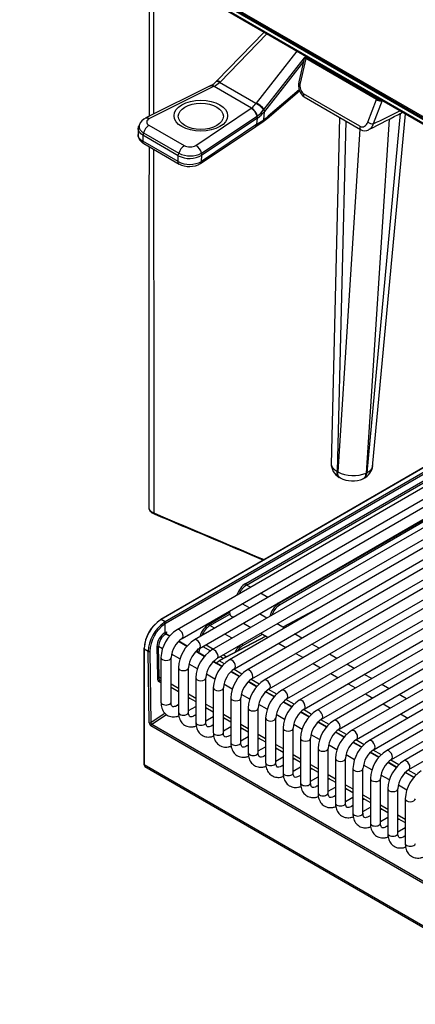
# Model space of a CAD drawing. Header units: millimetres. Extents: x 0 to 592, y 0 to 418.
# Tile 27 of 44: x 415 to 434, y 123 to 171. Entities that reach past the tile are written whole.
import ezdxf

# ---------------------------------------------------------------- set-up
doc = ezdxf.new("R2010")
doc.units = ezdxf.units.MM
doc.layers.add('140.967_BW4NEO_C', color=7, linetype='Continuous')
doc.layers.add('Standard', color=7, linetype='Continuous')

# ---------------------------------------------------------------- blocks, each defined once
blk = doc.blocks.new('SE3')
at = {"layer": '140.967_BW4NEO_C', "color": 7, "linetype": 'Continuous'}
for p, q in [((414.606, 178.085), (451.891, 156.559)), ((451.922, 156.661), (414.638, 178.187)), ((414.705, 178.096), (451.99, 156.569)), ((451.862, 156.374), (414.593, 177.89)), ((414.644, 177.832), (451.876, 156.336)), ((426.714, 170.863), (424.363, 168.45)), ((426.854, 170.783), (424.525, 168.392)), ((426.326, 167.352), (428.346, 169.921)), ((432.529, 167.459), (428.739, 169.647)), ((428.772, 169.675), (428.76, 169.666)), ((428.769, 169.673), (428.772, 169.676)), ((426.706, 167.049), (428.707, 169.593)), ((428.663, 169.402), (426.724, 166.936)), ((428.713, 169.62), (428.432, 168.395)), ((428.776, 169.553), (428.497, 168.34)), ((432.492, 167.455), (428.722, 169.632)), ((432.287, 167.526), (428.776, 169.553)), ((424.032, 168.198), (420.848, 166.612)), ((424.228, 168.176), (424.21, 168.167)), ((426.086, 167.103), (424.228, 168.176)), ((424.363, 168.45), (424.342, 168.428)), ((424.525, 168.392), (424.503, 168.369)), ((426.306, 167.328), (424.503, 168.369)), ((424.21, 168.167), (421.026, 166.581)), ((426.863, 166.582), (428.47, 167.952)), ((428.451, 168.002), (426.92, 166.696)), ((431.461, 166.204), (428.67, 167.815)), ((426.306, 167.328), (426.326, 167.352)), ((428.7, 167.653), (431.491, 166.042)), ((431.854, 166.402), (432.287, 167.526)), ((432.558, 167.473), (432.112, 166.315)), ((432.558, 167.473), (432.573, 167.481)), ((423.322, 165.254), (426.07, 167.093)), ((426.07, 167.093), (426.086, 167.103)), ((426.363, 166.703), (426.377, 166.713)), ((426.689, 167.025), (426.706, 167.049)), ((426.693, 166.528), (426.724, 166.936)), ((426.724, 166.936), (426.706, 167.049)), ((433.459, 166.842), (431.803, 149.048)), ((432.089, 149.346), (433.716, 166.821)), ((420.533, 166.291), (420.491, 166.183)), ((421.004, 166.254), (422.756, 165.242)), ((426.356, 166.3), (423.607, 164.462)), ((423.614, 164.865), (426.363, 166.703)), ((426.379, 166.607), (423.63, 164.768)), ((426.306, 166.195), (426.643, 166.422)), ((426.356, 166.3), (426.379, 166.607)), ((426.356, 166.3), (426.693, 166.528)), ((426.379, 166.607), (426.363, 166.703)), ((426.636, 166.417), (426.713, 166.47)), ((426.761, 166.574), (426.693, 166.528)), ((426.712, 166.475), (426.891, 166.614)), ((426.92, 166.696), (426.761, 166.574)), ((430.456, 166.64), (430.034, 149.461)), ((430.755, 166.467), (430.328, 149.114)), ((432.907, 166.554), (431.774, 149.033)), ((420.472, 166.091), (420.46, 165.78)), ((420.705, 165.755), (420.692, 165.464)), ((420.737, 165.879), (420.705, 165.755)), ((422.457, 164.743), (420.705, 165.755)), ((420.737, 165.879), (422.489, 164.867)), ((423.559, 164.358), (426.308, 166.196)), ((431.459, 166.06), (430.362, 149.094)), ((422.444, 164.452), (420.692, 165.464)), ((420.742, 165.343), (422.494, 164.331)), ((422.457, 164.743), (422.489, 164.867)), ((423.607, 164.462), (423.63, 164.768)), ((423.63, 164.768), (423.614, 164.865)), ((422.444, 164.452), (422.457, 164.743)), ((437.661, 151.074), (421.584, 141.791)), ((437.681, 151.065), (421.614, 141.788)), ((437.906, 150.965), (421.813, 141.674)), ((438.002, 150.923), (421.855, 141.601)), ((438.623, 150.648), (422.394, 141.278)), ((422.644, 140.845), (439.19, 150.398)), ((439.603, 150.215), (423.259, 140.779)), ((425.799, 143.56), (437.316, 150.21)), ((425.841, 143.488), (437.359, 150.137)), ((423.509, 140.346), (440.17, 149.965)), ((440.583, 149.782), (424.124, 140.279)), ((427.432, 142.569), (439.783, 149.7)), ((424.374, 139.846), (441.149, 149.531)), ((441.563, 149.349), (424.989, 139.78)), ((439.826, 149.628), (427.474, 142.497)), ((425.239, 139.347), (442.129, 149.098)), ((442.542, 148.916), (425.854, 139.281)), ((430.362, 149.094), (430.328, 149.114)), ((430.447, 148.816), (430.49, 148.791)), ((431.608, 148.748), (431.646, 148.767)), ((431.803, 149.048), (431.774, 149.033)), ((426.104, 138.848), (443.109, 148.665)), ((443.522, 148.482), (426.719, 138.781)), ((426.969, 138.348), (444.089, 148.232)), ((444.502, 148.049), (427.584, 138.282)), ((427.834, 137.849), (445.068, 147.799)), ((445.482, 147.616), (428.449, 137.782)), ((428.699, 137.349), (446.048, 147.366)), ((446.461, 147.183), (429.314, 137.283)), ((429.564, 136.85), (447.028, 146.933)), ((447.441, 146.75), (430.179, 136.784)), ((430.429, 136.351), (448.008, 146.499)), ((448.421, 146.317), (431.044, 136.284)), ((431.294, 135.851), (448.987, 146.066)), ((449.401, 145.883), (431.909, 135.785)), ((432.159, 135.352), (449.967, 145.633)), ((450.38, 145.45), (432.774, 135.285)), ((433.024, 134.852), (450.947, 145.2)), ((451.36, 145.017), (433.639, 134.786)), ((433.889, 134.353), (451.926, 144.767)), ((426.031, 143.378), (425.841, 143.488)), ((426.896, 142.879), (426.531, 143.089)), ((425.988, 142.354), (425.623, 142.565)), ((427.432, 142.569), (427.396, 142.59)), ((429.624, 142.456), (427.634, 141.404)), ((423.984, 141.559), (424.994, 142.143)), ((424.026, 141.487), (425.006, 142.053)), ((425.077, 141.956), (425.188, 141.892)), ((426.853, 141.855), (426.488, 142.066)), ((429.381, 142.316), (427.644, 141.398)), ((421.813, 141.674), (421.614, 141.788)), ((421.785, 141.557), (421.791, 141.13)), ((424.256, 141.354), (424.026, 141.487)), ((425.688, 141.604), (426.053, 141.393)), ((427.718, 141.355), (427.353, 141.566)), ((421.791, 141.13), (421.876, 141.179)), ((421.833, 141.057), (421.835, 141.058)), ((422.017, 140.952), (421.834, 141.058)), ((421.837, 141.058), (421.835, 141.058)), ((422.018, 140.953), (421.837, 141.058)), ((422.031, 140.966), (421.867, 141.061)), ((421.88, 141.053), (421.876, 141.179)), ((426.798, 140.963), (424.468, 139.732)), ((426.809, 140.957), (424.487, 139.73)), ((425.121, 140.855), (424.756, 141.065)), ((425.659, 140.496), (426.633, 141.058)), ((426.553, 141.104), (426.918, 140.894)), ((428.583, 140.856), (428.218, 141.067)), ((421.396, 140.445), (421.419, 138.941)), ((421.674, 140.333), (421.48, 140.445)), ((421.503, 138.941), (421.48, 140.445)), ((422.882, 140.452), (422.461, 140.695)), ((422.883, 140.453), (422.463, 140.696)), ((422.896, 140.466), (422.477, 140.708)), ((423.678, 140.443), (424.05, 140.229)), ((423.831, 140.531), (424.196, 140.321)), ((427.418, 140.605), (427.783, 140.394)), ((429.448, 140.357), (429.083, 140.567)), ((420.748, 140.343), (420.748, 134.614)), ((420.766, 140.319), (420.766, 134.59)), ((420.966, 140.203), (420.766, 140.319)), ((421.019, 136.675), (420.966, 140.203)), ((421.05, 140.204), (421.103, 136.676)), ((422.539, 139.834), (422.123, 140.074)), ((423.747, 139.953), (423.326, 140.196)), ((423.748, 139.954), (423.328, 140.197)), ((423.761, 139.967), (423.342, 140.209)), ((424.543, 139.944), (424.699, 139.854)), ((424.696, 140.032), (424.858, 139.938)), ((428.283, 140.105), (428.648, 139.895)), ((430.313, 139.857), (429.948, 140.068)), ((421.598, 139.898), (421.598, 137.694)), ((422.098, 137.694), (422.098, 139.898)), ((423.404, 139.335), (422.988, 139.575)), ((424.612, 139.453), (424.191, 139.696)), ((424.613, 139.455), (424.193, 139.697)), ((424.626, 139.467), (424.207, 139.71)), ((424.743, 139.582), (424.487, 139.73)), ((429.148, 139.606), (429.513, 139.395)), ((431.178, 139.358), (430.813, 139.569)), ((421.503, 138.941), (421.598, 138.887)), ((422.463, 139.399), (422.463, 137.194)), ((422.963, 137.194), (422.963, 139.399)), ((424.269, 138.835), (423.853, 139.075)), ((425.477, 138.954), (425.056, 139.197)), ((425.478, 138.955), (425.058, 139.198)), ((425.491, 138.968), (425.072, 139.21)), ((425.608, 139.083), (425.219, 139.307)), ((430.013, 139.107), (430.378, 138.896)), ((432.043, 138.858), (431.678, 139.069)), ((422.098, 138.598), (422.463, 138.387)), ((423.328, 138.899), (423.328, 136.695)), ((423.828, 136.695), (423.828, 138.899)), ((425.134, 138.336), (424.718, 138.576)), ((426.342, 138.455), (425.921, 138.697)), ((426.343, 138.456), (425.923, 138.699)), ((426.356, 138.469), (425.937, 138.711)), ((426.473, 138.583), (426.065, 138.818)), ((430.878, 138.607), (431.243, 138.397)), ((432.908, 138.359), (432.543, 138.57)), ((422.098, 138.429), (422.463, 138.218)), ((422.963, 138.098), (423.328, 137.888)), ((424.193, 138.4), (424.193, 136.195)), ((424.693, 136.195), (424.693, 138.4)), ((425.999, 137.836), (425.583, 138.076)), ((427.207, 137.955), (426.786, 138.198)), ((427.208, 137.956), (426.788, 138.199)), ((427.221, 137.969), (426.802, 138.211)), ((427.338, 138.084), (426.93, 138.319)), ((431.743, 138.108), (432.108, 137.897)), ((433.773, 137.86), (433.408, 138.07)), ((422.463, 137.571), (422.373, 137.512)), ((422.463, 137.562), (422.394, 137.522)), ((422.963, 137.929), (423.328, 137.719)), ((422.986, 137.916), (422.963, 137.901)), ((423.031, 137.89), (422.963, 137.85)), ((422.963, 137.273), (423.328, 137.484)), ((423.828, 137.599), (424.193, 137.388)), ((425.058, 137.901), (425.058, 135.696)), ((425.558, 135.696), (425.558, 137.901)), ((426.864, 137.337), (426.448, 137.577)), ((428.072, 137.456), (427.651, 137.699)), ((428.073, 137.457), (427.653, 137.7)), ((428.086, 137.47), (427.667, 137.712)), ((428.203, 137.584), (427.795, 137.82)), ((432.608, 137.608), (432.973, 137.398)), ((421.808, 137.14), (421.103, 136.676)), ((421.142, 136.601), (421.869, 137.08)), ((423.328, 137.062), (423.259, 137.023)), ((423.828, 137.43), (424.193, 137.219)), ((423.896, 137.391), (423.828, 137.351)), ((423.828, 136.774), (424.193, 136.984)), ((424.693, 137.1), (425.058, 136.889)), ((425.923, 137.401), (425.923, 135.197)), ((426.423, 135.197), (426.423, 137.401)), ((427.729, 136.838), (427.313, 137.077)), ((428.937, 136.956), (428.516, 137.199)), ((428.938, 136.958), (428.518, 137.2)), ((428.951, 136.97), (428.532, 137.213)), ((429.068, 137.085), (428.66, 137.32)), ((433.473, 137.109), (433.838, 136.898)), ((421.103, 136.53), (485.389, 99.414)), ((421.142, 136.601), (485.428, 99.485)), ((424.193, 136.563), (424.124, 136.524)), ((424.693, 136.931), (425.058, 136.72)), ((424.761, 136.891), (424.693, 136.852)), ((425.558, 136.6), (425.923, 136.39)), ((426.788, 136.902), (426.788, 134.697)), ((427.288, 134.697), (427.288, 136.902)), ((428.594, 136.338), (428.178, 136.578)), ((429.802, 136.457), (429.381, 136.7)), ((429.803, 136.458), (429.383, 136.701)), ((429.816, 136.471), (429.397, 136.713)), ((429.933, 136.586), (429.525, 136.821)), ((424.693, 136.274), (425.058, 136.485)), ((425.058, 136.064), (424.989, 136.024)), ((425.558, 136.431), (425.923, 136.22)), ((425.626, 136.392), (425.558, 136.352)), ((426.423, 136.101), (426.788, 135.89)), ((427.653, 136.402), (427.653, 134.198)), ((428.153, 134.198), (428.153, 136.402)), ((429.459, 135.839), (429.043, 136.079)), ((430.667, 135.958), (430.246, 136.2)), ((430.668, 135.959), (430.248, 136.201)), ((430.681, 135.971), (430.262, 136.214)), ((430.798, 136.086), (430.39, 136.321)), ((425.558, 135.775), (425.923, 135.986)), ((425.923, 135.564), (425.854, 135.525)), ((426.423, 135.932), (426.788, 135.721)), ((426.491, 135.892), (426.423, 135.853)), ((427.288, 135.601), (427.653, 135.391)), ((428.518, 135.903), (428.518, 133.698)), ((429.018, 133.698), (429.018, 135.903)), ((430.324, 135.339), (429.908, 135.579)), ((431.532, 135.458), (431.111, 135.701)), ((431.533, 135.459), (431.113, 135.702)), ((431.546, 135.472), (431.127, 135.714)), ((431.663, 135.587), (431.255, 135.822)), ((426.423, 135.275), (426.788, 135.486)), ((426.788, 135.065), (426.719, 135.025)), ((427.288, 135.432), (427.653, 135.222)), ((427.356, 135.393), (427.288, 135.353)), ((428.153, 135.102), (428.518, 134.891)), ((429.383, 135.404), (429.383, 133.199)), ((429.883, 133.199), (429.883, 135.404)), ((431.189, 134.84), (430.773, 135.08)), ((432.397, 134.959), (431.976, 135.202)), ((432.398, 134.96), (431.978, 135.203)), ((432.411, 134.973), (431.991, 135.215)), ((432.528, 135.087), (432.12, 135.323)), ((485.706, 97.096), (420.766, 134.59)), ((427.288, 134.776), (427.653, 134.987)), ((427.653, 134.565), (427.584, 134.526)), ((428.153, 134.933), (428.518, 134.722)), ((428.221, 134.893), (428.153, 134.854)), ((429.018, 134.603), (429.383, 134.392)), ((430.248, 134.904), (430.248, 132.7)), ((430.748, 132.7), (430.748, 134.904)), ((432.054, 134.341), (431.638, 134.58)), ((433.262, 134.459), (432.841, 134.702)), ((433.263, 134.46), (432.843, 134.703)), ((433.276, 134.473), (432.856, 134.716)), ((433.393, 134.588), (432.985, 134.823)), ((420.805, 134.499), (485.748, 97.005)), ((428.153, 134.277), (428.518, 134.487)), ((428.518, 134.066), (428.449, 134.027)), ((429.018, 134.434), (429.383, 134.223)), ((429.086, 134.394), (429.018, 134.355)), ((429.883, 134.103), (430.248, 133.893)), ((431.113, 134.405), (431.113, 132.2)), ((431.613, 132.2), (431.613, 134.405)), ((432.919, 133.841), (432.503, 134.081)), ((434.127, 133.96), (433.706, 134.203)), ((434.128, 133.961), (433.708, 134.204)), ((434.141, 133.974), (433.721, 134.216)), ((434.258, 134.089), (433.85, 134.324)), ((429.018, 133.777), (429.383, 133.988)), ((429.383, 133.567), (429.314, 133.527)), ((429.883, 133.934), (430.248, 133.723)), ((429.951, 133.895), (429.883, 133.855)), ((430.748, 133.604), (431.113, 133.393)), ((431.978, 133.905), (431.978, 131.701)), ((432.478, 131.701), (432.478, 133.905)), ((433.784, 133.342), (433.368, 133.582)), ((429.883, 133.278), (430.248, 133.489)), ((430.748, 133.435), (431.113, 133.224)), ((430.816, 133.395), (430.748, 133.356)), ((431.613, 133.104), (431.978, 132.894)), ((432.843, 133.406), (432.843, 131.201)), ((433.343, 131.201), (433.343, 133.406)), ((430.248, 133.067), (430.179, 133.028)), ((430.748, 132.778), (431.113, 132.989)), ((431.613, 132.935), (431.978, 132.725)), ((431.681, 132.896), (431.613, 132.856)), ((432.478, 132.605), (432.843, 132.394)), ((433.708, 132.907), (433.708, 130.702)), ((431.113, 132.568), (431.044, 132.528)), ((431.613, 132.279), (431.978, 132.49)), ((432.478, 132.436), (432.843, 132.225)), ((432.546, 132.396), (432.478, 132.357)), ((433.343, 132.106), (433.708, 131.895)), ((431.978, 132.068), (431.909, 132.029)), ((432.478, 131.78), (432.843, 131.99)), ((433.343, 131.937), (433.708, 131.726)), ((433.411, 131.897), (433.343, 131.858)), ((432.843, 131.569), (432.774, 131.53)), ((433.343, 131.28), (433.708, 131.491)), ((433.708, 131.07), (433.639, 131.03))]:
    blk.add_line(p, q, dxfattribs=at)
for centre, radius, start, end in [((428.655, 169.725), 0.115, 305.5307, 317.1537), ((423.523, 169.221), 1.143, 297.8156, 316.4679), ((423.773, 169.115), 1.043, 295.8526, 314.4116), ((429.118, 168.223), 0.707, 165.9279, 233.8286), ((425.487, 167.911), 1.006, 306.5045, 324.5329), ((425.774, 166.263), 1.19, 39.8133, 63.4525), ((425.788, 166.29), 1.191, 39.5613, 63.1356), ((432.503, 167.522), 0.0679, 260.8833, 292.3552), ((425.777, 166.568), 0.601, 13.0277, 60.841), ((425.79, 166.578), 0.602, 12.908, 60.6275), ((425.658, 167.741), 1.255, 304.9414, 325.1969), ((425.491, 167.882), 1.554, 304.8361, 322.4995), ((257.997, 505.922), 381.797, 297.09763, 297.3796), ((307.47, 421.674), 284.154, 296.01712, 296.3172), ((421.123, 166.031), 0.643, 113.9437, 160.2846), ((421.35, 165.724), 0.632, 123.1312, 165.816), ((420.978, 165.803), 0.517, 179.2937, 243.3348), ((431.707, 166.416), 0.432, 240.1272, 297.7306), ((423.029, 164.729), 0.601, 13.0316, 60.8375), ((423.02, 165.83), 1.224, 242.6116, 299.886), ((423.102, 164.712), 0.632, 123.1312, 165.816), ((423.054, 165.975), 1.244, 242.9587, 296.7615), ((423.016, 165.578), 1.263, 243.0893, 297.9249), ((423.002, 165.329), 1.119, 242.59, 300.0982), ((430.837, 149.516), 0.802, 179.4383, 240.2604), ((431.309, 149.481), 0.79, 294.7258, 354.2301), ((431.132, 150.547), 1.644, 242.0695, 292.9828), ((431.095, 149.966), 1.321, 242.2297, 293.631), ((426.407, 142.633), 1.025, 123.5058, 155.5973), ((428.001, 141.711), 1.03, 123.5434, 167.3795), ((427.98, 141.724), 0.923, 123.1842, 162.8063), ((422.619, 140.228), 1.856, 122.7929, 177.206), ((422.541, 140.274), 1.777, 123.0271, 176.9718), ((422.82, 140.118), 1.856, 125.6101, 177.377), ((422.788, 140.135), 1.74, 125.2222, 177.7529), ((421.682, 141.54), 0.104, 9.1368, 56.814), ((424.592, 140.632), 1.025, 123.5058, 159.284), ((422.235, 140.418), 0.755, 122.1076, 177.9093), ((423.322, 139.823), 1.726, 122.5028, 177.4972), ((421.886, 141.137), 0.0948, 183.8325, 236.4783), ((423.328, 139.82), 1.232, 123.6632, 176.3368), ((424.187, 139.323), 1.726, 122.5028, 177.4972), ((426.186, 139.71), 1.03, 123.5434, 154.9193), ((426.165, 139.723), 0.923, 123.1842, 147.2547), ((424.193, 139.32), 1.232, 123.6632, 176.3368), ((425.052, 138.824), 1.726, 122.5028, 177.4972), ((422.816, 140.535), 0.668, 328.3447, 344.6327), ((422.805, 140.542), 0.764, 328.4663, 346.9038), ((425.058, 138.821), 1.232, 123.6632, 176.3368), ((425.917, 138.325), 1.726, 122.5028, 177.4972), ((425.234, 138.514), 1.427, 121.5809, 128.4631), ((425.167, 138.554), 1.359, 121.3954, 127.1046), ((425.923, 138.321), 1.232, 123.6632, 176.3368), ((426.782, 137.825), 1.726, 122.5028, 177.4972), ((426.788, 137.822), 1.232, 123.6632, 176.3368), ((427.647, 137.326), 1.726, 122.5028, 177.4972), ((427.652, 137.322), 1.232, 123.6632, 176.3368), ((428.512, 136.826), 1.726, 122.5028, 177.4972), ((428.517, 136.823), 1.232, 123.6632, 176.3368), ((429.377, 136.327), 1.726, 122.5028, 177.4972), ((429.382, 136.324), 1.232, 123.6632, 176.3368), ((430.242, 135.828), 1.726, 122.5028, 177.4972), ((421.191, 136.674), 0.0886, 179.3368, 236.2444), ((430.247, 135.824), 1.232, 123.6632, 176.3368), ((431.107, 135.328), 1.726, 122.5028, 177.4972), ((431.112, 135.325), 1.232, 123.6632, 176.3368), ((431.972, 134.829), 1.726, 122.5028, 177.4972), ((431.977, 134.825), 1.232, 123.6632, 176.3368), ((432.837, 134.329), 1.726, 122.5028, 177.4972), ((432.842, 134.326), 1.232, 123.6632, 176.3368), ((433.702, 133.83), 1.726, 122.5028, 177.4972), ((433.707, 133.827), 1.232, 123.6632, 176.3368), ((434.567, 133.331), 1.726, 122.5028, 177.4972), ((434.572, 133.327), 1.232, 123.6632, 176.3368), ((435.432, 132.831), 1.726, 122.5028, 177.4972)]:
    blk.add_arc(centre, radius, start, end, dxfattribs=at)
for centre, major_axis, ratio, start_param, end_param in [((428.912, 169.591), (-0.207, -0.035), 0.624801, -0.86178, -0.699636), ((428.904, 169.559), (0.191, -0.062), 0.283738, 2.921276, 4.066456), ((428.8, 167.826), (0.1, 0.173), 0.57735, 1.953023, 3.141593), ((432.416, 167.532), (-0.191, 0.062), 0.284958, 0.927826, 2.073011), ((432.427, 167.561), (0.216, 0.032), 0.575764, -1.16636, -1.004216), ((421.278, 166.412), (0.386, 0), 0.577457, 2.281581, 3.925879), ((426.174, 166.395), (-0.133, 0.199), 0.618073, 3.141593, 3.864742), ((431.984, 166.413), (0.187, -0.072), 0.352679, 4.085057, 5.592784), ((431.591, 166.215), (0.1, 0.173), 0.57735, 1.953023, 3.147753), ((423.029, 165.4), (-0.386, 0), 0.577457, 0.786544, 2.429552), ((421.299, 147.104), (0.0389, 0.0921), 0.476097, 2.289108, 3.142508), ((425.808, 142.967), (-0.35, -0.629), 0.587337, 3.917954, 4.998499), ((425.841, 143.537), (0.03, -0.052), 0.57735, 3.944444, 5.497787), ((427.432, 142.52), (-0.03, 0.052), 0.57735, 3.944444, 5.497787), ((425.277, 142.303), (-0.2, -0.346), 0.57735, 5.305488, 6.283185), ((421.614, 141.739), (0.03, -0.052), 0.57735, 3.141593, 3.926973), ((421.614, 141.739), (0.03, -0.052), 0.57735, 2.356194, 3.141593), ((421.827, 140.686), (0.585, 1.048), 0.586842, 0.776828, 0.864199), ((421.87, 140.662), (0.555, 0.996), 0.587337, 0.776362, 0.864192), ((421.813, 141.625), (0.03, -0.052), 0.57735, 0.802851, 2.356194), ((423.993, 140.966), (-0.35, -0.629), 0.587337, 3.917954, 5.083623), ((424.026, 141.536), (0.03, -0.052), 0.57735, 3.944444, 5.497787), ((421.799, 140.669), (0.28, 0.485), 0.597507, 0.787269, 2.356196), ((422.519, 141.062), (-0.125, 0.217), 0.57735, 3.157884, 6.283185), ((421.438, 140.421), (0.06, 0.0009), 0.567186, 0.776823, 2.330166), ((423.384, 140.562), (-0.125, 0.217), 0.57735, 3.157884, 6.283185), ((425.617, 140.519), (-0.03, 0.052), 0.57735, 3.944444, 5.408968), ((420.808, 140.343), (0.06, 0), 0.57736, 2.356203, 3.141593), ((420.808, 140.343), (0.06, 0), 0.57736, 3.141593, 3.927), ((421.008, 140.228), (0.06, 0.0009), 0.567186, 3.918415, 5.471758), ((424.249, 140.063), (-0.125, 0.217), 0.57735, 3.157884, 6.283185), ((421.848, 139.898), (-0.25, 0), 0.57735, 0, 3.130703), ((424.486, 139.698), (0.0178, -0.0336), 0.599406, 3.141593, 3.931583), ((424.486, 139.698), (0.0178, -0.0336), 0.599406, 2.378325, 3.141593), ((425.114, 139.564), (-0.125, 0.217), 0.57735, 3.157884, 6.283185), ((421.46, 138.917), (0.06, 0.0009), 0.567186, 0.776823, 2.330166), ((421.821, 139.166), (0.28, 0.485), 0.597507, 2.356196, 3.321066), ((422.713, 139.399), (-0.25, 0), 0.57735, 0, 3.130703), ((425.979, 139.064), (-0.125, 0.217), 0.57735, 3.157884, 6.283185), ((423.578, 138.899), (-0.25, 0), 0.57735, 0, 3.130703), ((426.844, 138.565), (-0.125, 0.217), 0.57735, 3.157884, 6.283185), ((424.443, 138.4), (-0.25, 0), 0.57735, 0, 3.130703), ((427.709, 138.065), (-0.125, 0.217), 0.57735, 3.157884, 6.283185), ((421.848, 137.694), (-0.25, 0), 0.57735, 0, 3.141593), ((422.519, 137.306), (0.125, -0.217), 0.57735, 2.683046, 3.133528), ((425.308, 137.901), (-0.25, 0), 0.57735, 0, 3.130703), ((428.574, 137.566), (-0.125, 0.217), 0.57735, 3.157884, 6.283185), ((422.713, 137.194), (-0.25, 0), 0.57735, 0, 3.141593), ((423.384, 136.806), (0.125, -0.217), 0.57735, 2.683046, 3.133528), ((426.173, 137.401), (-0.25, 0), 0.57735, 0, 3.130703), ((429.439, 137.067), (-0.125, 0.217), 0.57735, 3.157884, 6.283185), ((421.061, 136.7), (0.06, 0.0009), 0.567186, 3.918415, 5.471758), ((421.103, 136.628), (-0.06, 0.104), 0.578144, 0.807305, 2.359196), ((421.146, 136.554), (-0.03, -0.052), 0.57735, 4.014257, 5.497787), ((423.578, 136.695), (-0.25, 0), 0.57735, 0, 3.141593), ((424.249, 136.307), (0.125, -0.217), 0.57735, 2.683046, 3.133528), ((427.038, 136.902), (-0.25, 0), 0.57735, 0, 3.130703), ((430.304, 136.567), (-0.125, 0.217), 0.57735, 3.157884, 6.283185), ((424.443, 136.195), (-0.25, 0), 0.57735, 0, 3.141593), ((425.114, 135.808), (0.125, -0.217), 0.57735, 2.683046, 3.133528), ((427.903, 136.402), (-0.25, 0), 0.57735, 0, 3.130703), ((431.169, 136.068), (-0.125, 0.217), 0.57735, 3.157884, 6.283185), ((425.308, 135.696), (-0.25, 0), 0.57735, 0, 3.141593), ((425.979, 135.308), (0.125, -0.217), 0.57735, 2.683046, 3.133528), ((428.768, 135.903), (-0.25, 0), 0.57735, 0, 3.130703), ((432.034, 135.568), (-0.125, 0.217), 0.57735, 3.157884, 6.283185), ((426.173, 135.197), (-0.25, 0), 0.57735, 0, 3.141593), ((426.844, 134.809), (0.125, -0.217), 0.57735, 2.683046, 3.133528), ((429.633, 135.404), (-0.25, 0), 0.57735, 0, 3.130703), ((432.899, 135.069), (-0.125, 0.217), 0.57735, 3.157884, 6.283185), ((420.808, 134.614), (0.06, 0), 0.57736, 3.141593, 3.927), ((427.038, 134.697), (-0.25, 0), 0.57735, 0, 3.141593), ((427.709, 134.309), (0.125, -0.217), 0.57735, 2.683046, 3.133528), ((430.498, 134.904), (-0.25, 0), 0.57735, 0, 3.130703), ((433.764, 134.569), (-0.125, 0.217), 0.57735, 3.157884, 6.283185), ((427.903, 134.198), (-0.25, 0), 0.57735, 0, 3.141593), ((431.363, 134.405), (-0.25, 0), 0.57735, 0, 3.130703), ((428.574, 133.81), (0.125, -0.217), 0.57735, 2.683046, 3.133528), ((428.768, 133.698), (-0.25, 0), 0.57735, 0, 3.141593), ((432.228, 133.905), (-0.25, 0), 0.57735, 0, 3.130703), ((429.439, 133.311), (0.125, -0.217), 0.57735, 2.683046, 3.133528), ((429.633, 133.199), (-0.25, 0), 0.57735, 0, 3.141593), ((433.093, 133.406), (-0.25, 0), 0.57735, 0, 3.130703), ((430.304, 132.811), (0.125, -0.217), 0.57735, 2.683046, 3.133528), ((430.498, 132.7), (-0.25, 0), 0.57735, 0, 3.141593), ((433.958, 132.907), (-0.25, 0), 0.57735, 0, 3.130703), ((431.169, 132.312), (0.125, -0.217), 0.57735, 2.683046, 3.133528), ((431.363, 132.2), (-0.25, 0), 0.57735, 0, 3.141593), ((432.034, 131.812), (0.125, -0.217), 0.57735, 2.683046, 3.133528), ((432.228, 131.701), (-0.25, 0), 0.57735, 0, 3.141593), ((432.899, 131.313), (0.125, -0.217), 0.57735, 2.683046, 3.133528), ((433.093, 131.201), (-0.25, 0), 0.57735, 0, 3.141593), ((433.764, 130.814), (0.125, -0.217), 0.57735, 2.683046, 3.133528), ((433.958, 130.702), (-0.25, 0), 0.57735, 0, 3.141593)]:
    blk.add_ellipse(centre, major_axis=major_axis, ratio=ratio, start_param=start_param, end_param=end_param, dxfattribs=at)
for centre, major_axis in [((423.574, 166.726), (1.329, 0)), ((423.574, 166.695), (1.119, 0))]:
    blk.add_ellipse(centre, major_axis=major_axis, ratio=0.577457, dxfattribs=at)
for points in [[(421.013, 174.155), (421.011, 171.675), (421.009, 169.187), (421.007, 166.692)], [(421.231, 174.029), (421.231, 171.621), (421.232, 169.212), (421.233, 166.804)], [(424.21, 168.167), (424.158, 168.202), (424.106, 168.216), (424.063, 168.209)], [(428.497, 168.34), (428.475, 168.242), (428.483, 168.025), (428.597, 167.858), (428.67, 167.815)], [(426.893, 166.608), (426.915, 166.627), (426.924, 166.661), (426.92, 166.696)], [(431.461, 166.204), (431.534, 166.162), (431.701, 166.167), (431.819, 166.311), (431.854, 166.402)], [(421.006, 165.191), (421.001, 159.283), (420.996, 153.331), (420.992, 147.336)], [(421.234, 165.059), (421.236, 159.059), (421.238, 153.058), (421.24, 147.057)], [(420.992, 147.335), (420.993, 147.33), (420.993, 147.325), (420.994, 147.32)], [(421.24, 147.057), (423.063, 146.288), (424.886, 145.519), (426.709, 144.75)], [(421.259, 147.013), (423.054, 146.256), (424.858, 145.495), (426.673, 144.729)]]:
    blk.add_open_spline(points, degree=3, dxfattribs=at)
for points, knots in [([(424.063, 168.209), (424.059, 168.208), (424.055, 168.207), (424.033, 168.201), (424.018, 168.192), (424.005, 168.179)], [0.4546855, 0.4546855, 0.4546855, 0.4546855, 0.5, 0.5, 0.6901739, 0.6901739, 0.6901739, 0.6901739]), ([(424.228, 168.176), (424.17, 168.214), (424.113, 168.228), (424.064, 168.213), (424.06, 168.212), (424.057, 168.21)], [0, 0, 0, 0, 0.5, 0.5, 0.5409936, 0.5409936, 0.5409936, 0.5409936]), ([(424.352, 168.434), (424.356, 168.435), (424.362, 168.436), (424.397, 168.433), (424.445, 168.409), (424.503, 168.369)], [0.39823, 0.39823, 0.39823, 0.39823, 0.5, 0.5, 1, 1, 1, 1]), ([(424.525, 168.392), (424.467, 168.432), (424.419, 168.455), (424.377, 168.458), (424.369, 168.455), (424.363, 168.449)], [0, 0, 0, 0, 0.5, 0.5, 0.7010228, 0.7010228, 0.7010228, 0.7010228]), ([(428.432, 168.395), (428.432, 168.393), (428.432, 168.39), (428.437, 168.374), (428.461, 168.356), (428.497, 168.34)], [0.4035105, 0.4035105, 0.4035105, 0.4035105, 0.5, 0.5, 1, 1, 1, 1]), ([(420.533, 166.291), (420.531, 166.286), (420.527, 166.277), (420.522, 166.262), (420.518, 166.246), (420.515, 166.231), (420.512, 166.217), (420.512, 166.207), (420.511, 166.187), (420.512, 166.157), (420.522, 166.113), (420.539, 166.07), (420.565, 166.028), (420.597, 165.987), (420.637, 165.949), (420.683, 165.912), (420.719, 165.89), (420.737, 165.879)], [0.3725441, 0.3725441, 0.3725441, 0.3725441, 0.3915902, 0.4146292, 0.4370149, 0.4587481, 0.4798295, 0.5002599, 0.5014505, 0.564208, 0.6268252, 0.6893094, 0.7516678, 0.8139082, 0.8760384, 0.9380663, 1, 1, 1, 1]), ([(420.855, 166.615), (420.859, 166.617), (420.862, 166.618), (420.912, 166.633), (420.969, 166.619), (421.026, 166.581)], [0.4564059, 0.4564059, 0.4564059, 0.4564059, 0.5, 0.5, 1, 1, 1, 1]), ([(426.713, 166.47), (426.727, 166.479), (426.738, 166.493), (426.756, 166.528), (426.761, 166.55), (426.761, 166.574)], [0.5263531, 0.5263531, 0.5263531, 0.5263531, 0.75, 0.75, 1, 1, 1, 1]), ([(432.112, 166.315), (432.109, 166.307), (432.104, 166.288), (432.093, 166.258), (432.078, 166.222), (432.058, 166.183), (432.023, 166.128), (431.973, 166.075), (431.929, 166.045), (431.909, 166.034)], [0, 0, 0, 0, 0.032386, 0.0731868, 0.1228682, 0.181917, 0.2507836, 0.392313, 0.5001028, 0.5001028, 0.5001028, 0.5001028]), ([(420.692, 165.464), (420.683, 165.469), (420.664, 165.481), (420.637, 165.499), (420.611, 165.518), (420.588, 165.538), (420.565, 165.559), (420.545, 165.58), (420.527, 165.602), (420.51, 165.625), (420.496, 165.649), (420.484, 165.673), (420.475, 165.697), (420.467, 165.722), (420.462, 165.748), (420.46, 165.771), (420.46, 165.787), (420.46, 165.793)], [0, 0, 0, 0, 0.0315282, 0.0632903, 0.0952863, 0.1275165, 0.1599808, 0.1926796, 0.2256128, 0.2587805, 0.292183, 0.3258202, 0.3596923, 0.3937994, 0.4281414, 0.4627184, 0.4899774, 0.4899774, 0.4899774, 0.4899774]), ([(420.705, 165.755), (420.628, 165.8), (420.505, 165.908), (420.459, 166.064), (420.48, 166.156), (420.491, 166.184)], [0, 0, 0, 0, 0.25, 0.5, 0.6127795, 0.6127795, 0.6127795, 0.6127795]), ([(420.692, 165.464), (420.691, 165.437), (420.695, 165.412), (420.711, 165.371), (420.723, 165.355), (420.74, 165.345), (420.741, 165.344), (420.742, 165.343)], [0, 0, 0, 0, 0.25, 0.25, 0.5, 0.5, 0.5159428, 0.5159428, 0.5159428, 0.5159428]), ([(422.492, 164.332), (422.492, 164.333), (422.491, 164.333), (422.475, 164.343), (422.462, 164.359), (422.447, 164.4), (422.443, 164.425), (422.444, 164.452)], [0.4910228, 0.4910228, 0.4910228, 0.4910228, 0.5, 0.5, 0.75, 0.75, 1, 1, 1, 1]), ([(423.607, 164.462), (423.607, 164.437), (423.601, 164.414), (423.584, 164.38), (423.572, 164.366), (423.558, 164.357)], [0, 0, 0, 0, 0.25, 0.25, 0.4702972, 0.4702972, 0.4702972, 0.4702972]), ([(430.035, 149.507), (430.035, 149.503), (430.035, 149.491), (430.036, 149.471), (430.039, 149.447), (430.045, 149.423), (430.052, 149.399), (430.062, 149.375), (430.074, 149.351), (430.087, 149.328), (430.103, 149.304), (430.12, 149.281), (430.14, 149.259), (430.161, 149.236), (430.185, 149.214), (430.21, 149.193), (430.237, 149.172), (430.266, 149.152), (430.296, 149.133), (430.318, 149.12), (430.328, 149.114)], [0.4908223, 0.4908223, 0.4908223, 0.4908223, 0.5047054, 0.5333392, 0.5620355, 0.5907945, 0.6196162, 0.6485004, 0.6774474, 0.706457, 0.7355292, 0.7646641, 0.7938617, 0.8231219, 0.8524449, 0.8818305, 0.9112788, 0.9407898, 0.9703636, 1, 1, 1, 1]), ([(431.803, 149.048), (431.813, 149.053), (431.833, 149.063), (431.861, 149.079), (431.889, 149.095), (431.914, 149.113), (431.938, 149.131), (431.961, 149.15), (431.982, 149.169), (432.001, 149.189), (432.019, 149.21), (432.035, 149.231), (432.049, 149.253), (432.061, 149.275), (432.072, 149.298), (432.08, 149.321), (432.087, 149.344), (432.091, 149.366), (432.093, 149.38), (432.093, 149.385)], [0, 0, 0, 0, 0.0275076, 0.0550776, 0.0827102, 0.1104053, 0.1381629, 0.1659831, 0.1938658, 0.2218111, 0.2498189, 0.2778893, 0.3060223, 0.3342178, 0.3624759, 0.3907966, 0.4191799, 0.4476258, 0.4682035, 0.4682035, 0.4682035, 0.4682035]), ([(430.423, 148.834), (430.39, 148.862), (430.365, 148.901), (430.332, 148.997), (430.326, 149.055), (430.328, 149.114)], [0.525699, 0.525699, 0.525699, 0.525699, 0.75, 0.75, 1, 1, 1, 1]), ([(430.485, 148.794), (430.479, 148.798), (430.473, 148.801), (430.432, 148.832), (430.403, 148.871), (430.367, 148.97), (430.359, 149.03), (430.362, 149.094)], [0.4624023, 0.4624023, 0.4624023, 0.4624023, 0.5, 0.5, 0.75, 0.75, 1, 1, 1, 1]), ([(430.484, 148.799), (430.466, 148.805), (430.45, 148.814), (430.43, 148.828), (430.427, 148.831), (430.423, 148.834)], [0.4002926, 0.4002926, 0.4002926, 0.4002926, 0.5, 0.5, 0.525699, 0.525699, 0.525699, 0.525699]), ([(431.618, 148.753), (431.621, 148.754), (431.623, 148.756), (431.67, 148.781), (431.706, 148.821), (431.756, 148.918), (431.769, 148.975), (431.774, 149.033)], [0.486259, 0.486259, 0.486259, 0.486259, 0.5, 0.5, 0.75, 0.75, 1, 1, 1, 1]), ([(431.648, 148.768), (431.65, 148.769), (431.652, 148.77), (431.697, 148.795), (431.731, 148.831), (431.782, 148.925), (431.798, 148.983), (431.803, 149.048)], [0.4858647, 0.4858647, 0.4858647, 0.4858647, 0.5, 0.5, 0.75, 0.75, 1, 1, 1, 1]), ([(420.992, 147.335), (420.992, 147.333), (420.992, 147.324), (420.993, 147.309), (420.997, 147.29), (421.002, 147.272), (421.008, 147.255), (421.016, 147.238), (421.026, 147.222), (421.036, 147.206), (421.047, 147.191), (421.06, 147.177), (421.072, 147.164), (421.086, 147.151), (421.1, 147.14), (421.114, 147.129), (421.128, 147.118), (421.142, 147.109), (421.157, 147.1), (421.171, 147.091), (421.185, 147.083), (421.199, 147.076), (421.213, 147.069), (421.227, 147.063), (421.236, 147.059), (421.24, 147.057)], [0.4441374, 0.4441374, 0.4441374, 0.4441374, 0.4565426, 0.4895716, 0.5219637, 0.5536702, 0.5846483, 0.6148615, 0.644279, 0.6728761, 0.7006333, 0.7275366, 0.7535764, 0.7787479, 0.8030498, 0.8264847, 0.8490581, 0.8707781, 0.8916552, 0.9117017, 0.9309315, 0.9493598, 0.9670027, 0.983877, 1, 1, 1, 1]), ([(420.999, 147.281), (421.002, 147.267), (421.014, 147.224), (421.061, 147.149), (421.147, 147.068), (421.218, 147.032), (421.26, 147.012)], [0.1396486, 0.1396486, 0.1396486, 0.1396486, 0.2540894, 0.5073025, 0.7569259, 1, 1, 1, 1]), ([(421.876, 141.179), (421.855, 141.154), (421.83, 141.113), (421.823, 141.073), (421.83, 141.062), (421.835, 141.058)], [0, 0, 0, 0, 0.5, 0.75, 1, 1, 1, 1]), ([(421.878, 141.034), (421.878, 141.037), (421.878, 141.044), (421.873, 141.056), (421.86, 141.067), (421.844, 141.062), (421.835, 141.058)], [0, 0, 0, 0, 0.103342, 0.305336, 0.604804, 1, 1, 1, 1]), ([(421.879, 141.034), (421.879, 141.047), (421.874, 141.056), (421.858, 141.065), (421.848, 141.064), (421.837, 141.058)], [0, 0, 0, 0, 0.5, 0.5, 1, 1, 1, 1]), ([(421.876, 141.179), (421.874, 141.173), (421.871, 141.161), (421.867, 141.145), (421.863, 141.128), (421.861, 141.109), (421.86, 141.087), (421.861, 141.069), (421.865, 141.053), (421.87, 141.041), (421.876, 141.037), (421.878, 141.034)], [0, 0, 0, 0, 0.133957, 0.2422, 0.324736, 0.482107, 0.612177, 0.737158, 0.840767, 0.926402, 1, 1, 1, 1]), ([(421.866, 141.061), (421.866, 141.061), (421.865, 141.062), (421.863, 141.066), (421.861, 141.073), (421.861, 141.08), (421.861, 141.086)], [0.2334726, 0.2334726, 0.2334726, 0.2334726, 0.4644758, 0.5859598, 0.7144896, 1, 1, 1, 1]), ([(421.613, 138.709), (421.61, 138.71), (421.543, 138.751), (421.504, 138.838), (421.503, 138.941)], [0.4772799, 0.4772799, 0.4772799, 0.4772799, 0.5, 1, 1, 1, 1]), ([(421.598, 137.694), (421.6, 137.63), (421.608, 137.488), (421.681, 137.267), (421.845, 137.07), (422.077, 136.962), (422.296, 136.959), (422.43, 136.995), (422.478, 137.012)], [0, 0, 0, 0, 0.1073102, 0.2820975, 0.4451928, 0.6204556, 0.786088, 0.8840715, 0.8840715, 0.8840715, 0.8840715]), ([(422.394, 137.522), (422.364, 137.507), (422.295, 137.471), (422.199, 137.46), (422.166, 137.475), (422.13, 137.506), (422.1, 137.61), (422.098, 137.676), (422.098, 137.694)], [0, 0, 0, 0, 0.112315, 0.305767, 0.517641, 0.749417, 0.942306, 1, 1, 1, 1]), ([(422.463, 137.194), (422.465, 137.131), (422.473, 136.989), (422.546, 136.767), (422.71, 136.57), (422.942, 136.462), (423.161, 136.46), (423.295, 136.495), (423.343, 136.512)], [0, 0, 0, 0, 0.1073102, 0.2820975, 0.4451928, 0.6204556, 0.786088, 0.8840715, 0.8840715, 0.8840715, 0.8840715]), ([(423.259, 137.023), (423.229, 137.007), (423.16, 136.971), (423.064, 136.96), (423.031, 136.975), (422.995, 137.007), (422.965, 137.11), (422.963, 137.176), (422.963, 137.194)], [0, 0, 0, 0, 0.112315, 0.305767, 0.517641, 0.749417, 0.942306, 1, 1, 1, 1]), ([(423.328, 136.695), (423.33, 136.631), (423.338, 136.49), (423.411, 136.268), (423.575, 136.071), (423.807, 135.963), (424.026, 135.96), (424.16, 135.996), (424.208, 136.013)], [0, 0, 0, 0, 0.1073102, 0.2820975, 0.4451928, 0.6204556, 0.786088, 0.8840715, 0.8840715, 0.8840715, 0.8840715]), ([(424.124, 136.524), (424.094, 136.508), (424.025, 136.472), (423.929, 136.461), (423.896, 136.476), (423.86, 136.507), (423.83, 136.611), (423.828, 136.677), (423.828, 136.695)], [0, 0, 0, 0, 0.112315, 0.305767, 0.517641, 0.749417, 0.942306, 1, 1, 1, 1]), ([(424.193, 136.195), (424.195, 136.132), (424.203, 135.99), (424.276, 135.768), (424.44, 135.571), (424.672, 135.464), (424.891, 135.461), (425.025, 135.496), (425.073, 135.514)], [0, 0, 0, 0, 0.1073102, 0.2820975, 0.4451928, 0.6204556, 0.786088, 0.8840715, 0.8840715, 0.8840715, 0.8840715]), ([(424.989, 136.024), (424.959, 136.009), (424.89, 135.973), (424.794, 135.962), (424.761, 135.977), (424.725, 136.008), (424.695, 136.112), (424.693, 136.178), (424.693, 136.195)], [0, 0, 0, 0, 0.112315, 0.305767, 0.517641, 0.749417, 0.942306, 1, 1, 1, 1]), ([(425.058, 135.696), (425.06, 135.632), (425.068, 135.491), (425.141, 135.269), (425.305, 135.072), (425.537, 134.964), (425.756, 134.962), (425.89, 134.997), (425.938, 135.014)], [0, 0, 0, 0, 0.1073102, 0.2820975, 0.4451928, 0.6204556, 0.786088, 0.8840715, 0.8840715, 0.8840715, 0.8840715]), ([(425.854, 135.525), (425.824, 135.509), (425.755, 135.473), (425.659, 135.462), (425.626, 135.477), (425.59, 135.508), (425.56, 135.612), (425.558, 135.678), (425.558, 135.696)], [0, 0, 0, 0, 0.112315, 0.305767, 0.517641, 0.749417, 0.942306, 1, 1, 1, 1]), ([(425.923, 135.197), (425.925, 135.133), (425.933, 134.991), (426.006, 134.77), (426.17, 134.573), (426.402, 134.465), (426.621, 134.462), (426.755, 134.498), (426.803, 134.515)], [0, 0, 0, 0, 0.1073102, 0.2820975, 0.4451928, 0.6204556, 0.786088, 0.8840715, 0.8840715, 0.8840715, 0.8840715]), ([(426.719, 135.025), (426.689, 135.01), (426.62, 134.974), (426.524, 134.963), (426.491, 134.978), (426.455, 135.009), (426.425, 135.113), (426.423, 135.179), (426.423, 135.197)], [0, 0, 0, 0, 0.112315, 0.305767, 0.517641, 0.749417, 0.942306, 1, 1, 1, 1]), ([(420.766, 134.59), (420.766, 134.549), (420.779, 134.517), (420.804, 134.5), (420.806, 134.499), (420.807, 134.498)], [0, 0, 0, 0, 0.5, 0.5, 0.5287437, 0.5287437, 0.5287437, 0.5287437]), ([(426.788, 134.697), (426.79, 134.634), (426.798, 134.492), (426.871, 134.27), (427.035, 134.073), (427.267, 133.965), (427.486, 133.963), (427.62, 133.998), (427.668, 134.015)], [0, 0, 0, 0, 0.1073102, 0.2820975, 0.4451928, 0.6204556, 0.786088, 0.8840715, 0.8840715, 0.8840715, 0.8840715]), ([(427.584, 134.526), (427.554, 134.51), (427.485, 134.474), (427.389, 134.463), (427.356, 134.478), (427.32, 134.51), (427.29, 134.613), (427.288, 134.679), (427.288, 134.697)], [0, 0, 0, 0, 0.112315, 0.305767, 0.517641, 0.749417, 0.942306, 1, 1, 1, 1]), ([(427.653, 134.198), (427.655, 134.134), (427.663, 133.993), (427.736, 133.771), (427.9, 133.574), (428.132, 133.466), (428.351, 133.463), (428.485, 133.499), (428.533, 133.516)], [0, 0, 0, 0, 0.1073102, 0.2820975, 0.4451928, 0.6204556, 0.786088, 0.8840715, 0.8840715, 0.8840715, 0.8840715]), ([(428.449, 134.027), (428.419, 134.011), (428.35, 133.975), (428.254, 133.964), (428.221, 133.979), (428.185, 134.01), (428.155, 134.114), (428.153, 134.18), (428.153, 134.198)], [0, 0, 0, 0, 0.112315, 0.305767, 0.517641, 0.749417, 0.942306, 1, 1, 1, 1]), ([(428.518, 133.698), (428.52, 133.635), (428.528, 133.493), (428.601, 133.271), (428.765, 133.074), (428.997, 132.967), (429.216, 132.964), (429.35, 132.999), (429.398, 133.016)], [0, 0, 0, 0, 0.1073102, 0.2820975, 0.4451928, 0.6204556, 0.786088, 0.8840715, 0.8840715, 0.8840715, 0.8840715]), ([(429.314, 133.527), (429.284, 133.511), (429.215, 133.476), (429.119, 133.465), (429.086, 133.48), (429.05, 133.511), (429.02, 133.615), (429.018, 133.68), (429.018, 133.698)], [0, 0, 0, 0, 0.112315, 0.305767, 0.517641, 0.749417, 0.942306, 1, 1, 1, 1]), ([(429.383, 133.199), (429.385, 133.135), (429.393, 132.994), (429.466, 132.772), (429.63, 132.575), (429.862, 132.467), (430.081, 132.465), (430.215, 132.5), (430.263, 132.517)], [0, 0, 0, 0, 0.1073102, 0.2820975, 0.4451928, 0.6204556, 0.786088, 0.8840715, 0.8840715, 0.8840715, 0.8840715]), ([(430.179, 133.028), (430.149, 133.012), (430.08, 132.976), (429.984, 132.965), (429.951, 132.98), (429.915, 133.011), (429.885, 133.115), (429.883, 133.181), (429.883, 133.199)], [0, 0, 0, 0, 0.112315, 0.305767, 0.517641, 0.749417, 0.942306, 1, 1, 1, 1]), ([(430.248, 132.7), (430.25, 132.636), (430.258, 132.494), (430.331, 132.273), (430.495, 132.076), (430.727, 131.968), (430.946, 131.965), (431.08, 132.001), (431.128, 132.018)], [0, 0, 0, 0, 0.1073102, 0.2820975, 0.4451928, 0.6204556, 0.786088, 0.8840715, 0.8840715, 0.8840715, 0.8840715]), ([(431.044, 132.528), (431.014, 132.513), (430.944, 132.477), (430.849, 132.466), (430.816, 132.481), (430.78, 132.512), (430.75, 132.616), (430.748, 132.682), (430.748, 132.7)], [0, 0, 0, 0, 0.112315, 0.305767, 0.517641, 0.749417, 0.942306, 1, 1, 1, 1]), ([(431.113, 132.2), (431.115, 132.137), (431.123, 131.995), (431.196, 131.773), (431.36, 131.576), (431.592, 131.468), (431.811, 131.466), (431.945, 131.501), (431.993, 131.518)], [0, 0, 0, 0, 0.1073102, 0.2820975, 0.4451928, 0.6204556, 0.786088, 0.8840715, 0.8840715, 0.8840715, 0.8840715]), ([(431.909, 132.029), (431.879, 132.013), (431.809, 131.977), (431.714, 131.966), (431.681, 131.981), (431.645, 132.013), (431.615, 132.116), (431.613, 132.182), (431.613, 132.2)], [0, 0, 0, 0, 0.112315, 0.305767, 0.517641, 0.749417, 0.942306, 1, 1, 1, 1]), ([(431.978, 131.701), (431.98, 131.637), (431.988, 131.496), (432.061, 131.274), (432.225, 131.077), (432.457, 130.969), (432.676, 130.966), (432.81, 131.002), (432.858, 131.019)], [0, 0, 0, 0, 0.1073102, 0.2820975, 0.4451928, 0.6204556, 0.786088, 0.8840715, 0.8840715, 0.8840715, 0.8840715]), ([(432.774, 131.53), (432.744, 131.514), (432.674, 131.478), (432.579, 131.467), (432.546, 131.482), (432.51, 131.513), (432.48, 131.617), (432.478, 131.683), (432.478, 131.701)], [0, 0, 0, 0, 0.112315, 0.305767, 0.517641, 0.749417, 0.942306, 1, 1, 1, 1]), ([(432.843, 131.201), (432.845, 131.138), (432.853, 130.996), (432.926, 130.774), (433.09, 130.577), (433.322, 130.47), (433.541, 130.467), (433.675, 130.502), (433.723, 130.519)], [0, 0, 0, 0, 0.1073102, 0.2820975, 0.4451928, 0.6204556, 0.786088, 0.8840715, 0.8840715, 0.8840715, 0.8840715]), ([(433.639, 131.03), (433.609, 131.014), (433.539, 130.979), (433.444, 130.968), (433.411, 130.983), (433.375, 131.014), (433.345, 131.117), (433.343, 131.183), (433.343, 131.201)], [0, 0, 0, 0, 0.112315, 0.305767, 0.517641, 0.749417, 0.942306, 1, 1, 1, 1]), ([(433.708, 130.702), (433.71, 130.638), (433.718, 130.497), (433.791, 130.275), (433.955, 130.078), (434.187, 129.97), (434.406, 129.968), (434.54, 130.003), (434.588, 130.02)], [0, 0, 0, 0, 0.1073102, 0.2820975, 0.4451928, 0.6204556, 0.786088, 0.8840715, 0.8840715, 0.8840715, 0.8840715])]:
    blk.add_open_spline(points, degree=3, knots=knots, dxfattribs=at)
blk.add_rational_spline([(426.643, 166.422), (426.675, 166.443), (426.692, 166.481), (426.693, 166.528)], [1.00015108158, 1.00332733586, 1.0565854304, 1.15992536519], degree=3, dxfattribs=at)

msp = doc.modelspace()

# ---------------------------------------------------------------- block references
at = {"layer": 'Standard'}
msp.add_blockref('SE3', (0, 0), dxfattribs=at)

doc.saveas('drawing.dxf')
